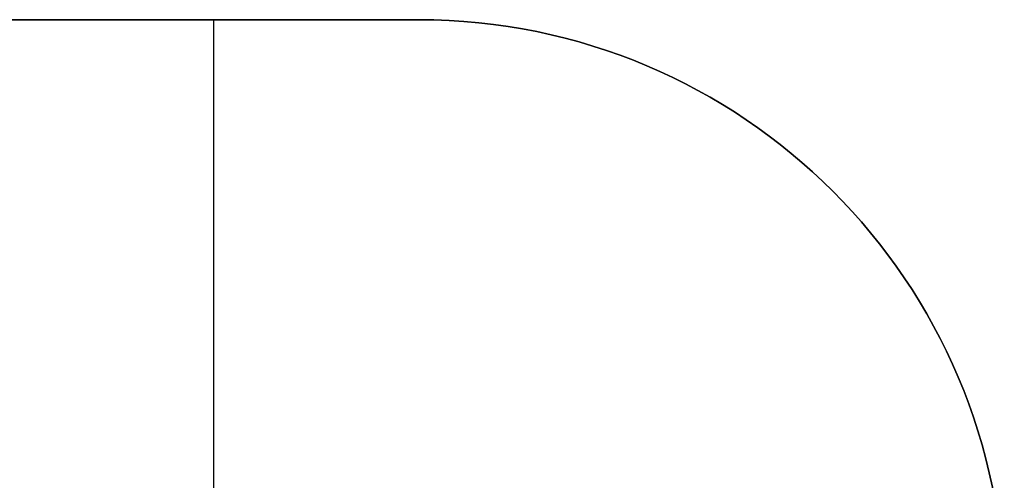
# Model space of a CAD drawing. Header units: millimetres. Extents: x -159 to -7, y -159 to -7.
# Tile 148 of 199: x -143.43 to -126.61, y -134.48 to -126.61. Entities that reach past the tile are written whole.
import ezdxf

# ---------------------------------------------------------------- set-up
doc = ezdxf.new("R2010")
doc.units = ezdxf.units.MM
doc.layers.add('Layer 01', color=18, linetype='Continuous', true_color=0x000000)

msp = doc.modelspace()

# ---------------------------------------------------------------- linework, layer by layer
at = {"layer": 'Layer 01'}
for p, q in [((-136.607, -126.607, 9.5), (-153.607, -126.607, 9.5)), ((-153.607, -126.607, 45), (-136.607, -126.607, 45)), ((-140.107, -135.91, 12), (-140.107, -126.607, 12)), ((-129.536, -129.536, 7), (-129.536, -129.536, 12)), ((-129.536, -129.536, 50), (-129.536, -129.536, 40))]:
    msp.add_line(p, q, dxfattribs=at)
at = {"layer": 'Layer 01', "extrusion": (0, 0, -1)}
for centre in [(136.607, -136.607, -12), (136.607, -136.607, -50), (136.607, -136.607, -45)]:
    msp.add_arc(centre, 10, 90, 180, dxfattribs=at)
at = {"layer": 'Layer 01'}
for centre in [(-136.607, -136.607, 7), (-136.607, -136.607, 40), (-136.607, -136.607, 9.5)]:
    msp.add_arc(centre, 10, 0, 90, dxfattribs=at)
for points in [[(-136.607, -126.607, 12), (-145.107, -126.607, 12), (-153.607, -126.607, 12)], [(-136.607, -126.607, 7), (-145.107, -126.607, 7), (-153.607, -126.607, 7)], [(-136.607, -126.607, 40), (-145.107, -126.607, 40), (-153.607, -126.607, 40)], [(-153.607, -126.607, 50), (-145.107, -126.607, 50), (-136.607, -126.607, 50)], [(-136.607, -126.607, 7), (-136.607, -126.607, 9.5), (-136.607, -126.607, 12)], [(-136.607, -126.607, 40), (-136.607, -126.607, 45), (-136.607, -126.607, 50)]]:
    msp.add_open_spline(points, degree=2, dxfattribs=at)

doc.saveas('drawing.dxf')
